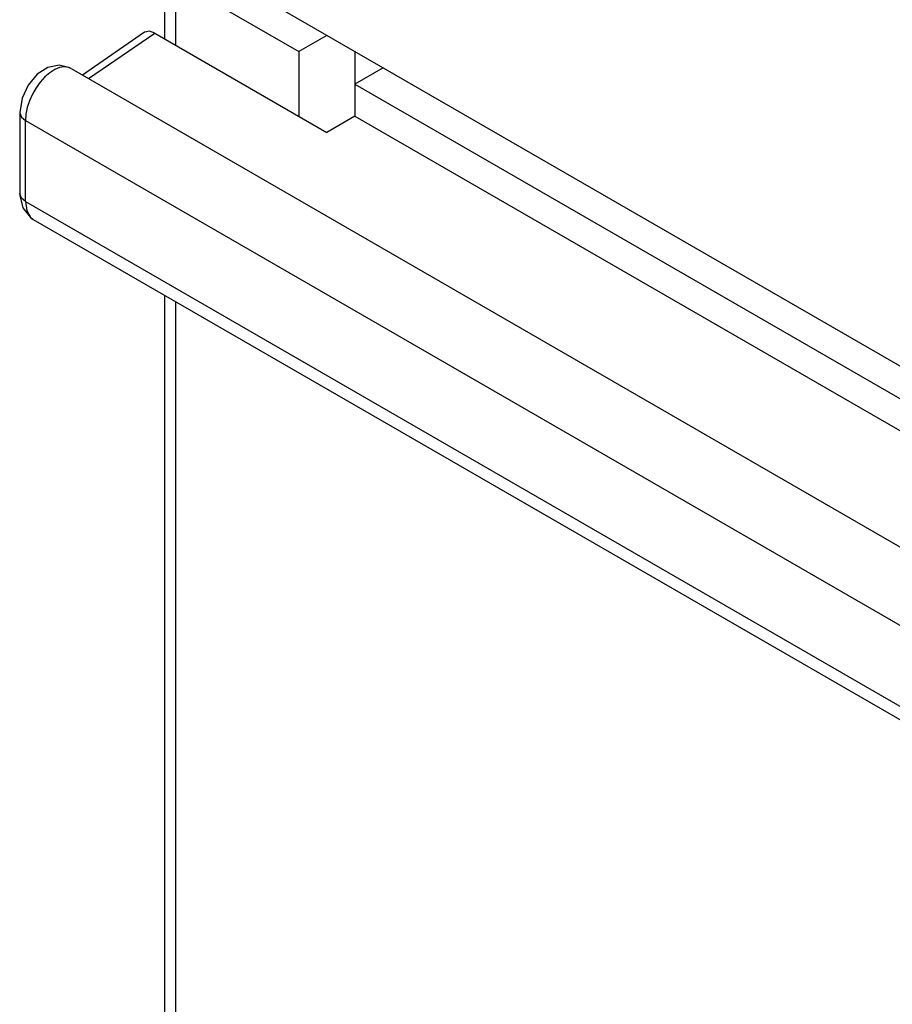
# Model space of a CAD drawing. Extents: x 0 to 594, y 0 to 420.
# Tile 4 of 35: x 208 to 230, y 170 to 195. Entities that reach past the tile are written whole.
import ezdxf

# ---------------------------------------------------------------- set-up
doc = ezdxf.new("R2010")
doc.units = 0
doc.header["$LTSCALE"] = 32.67
doc.layers.add('40000_ISO', color=7, linetype='CONTINUOUS')

msp = doc.modelspace()

# ---------------------------------------------------------------- linework, layer by layer
at = {"layer": '40000_ISO', "color": 7, "linetype": 'CONTINUOUS'}
for p, q in [((211.641, 196.588), (245.406, 177.095)), ((211.348, 196.177), (211.348, 194.312)), ((211.641, 194.143), (211.641, 195.769)), ((211.641, 195.769), (214.735, 193.983)), ((210.848, 194.47), (209.283, 193.393)), ((209.437, 193.305), (211.105, 194.452)), ((210.859, 194.477), (210.848, 194.47)), ((210.972, 194.499), (210.859, 194.477)), ((211.105, 194.452), (210.972, 194.499)), ((211.105, 194.452), (215.442, 191.949)), ((215.444, 194.392), (214.735, 193.983)), ((214.735, 193.983), (214.735, 192.357)), ((216.149, 193.986), (216.149, 192.357)), ((208.41, 193.586), (208.142, 193.414)), ((208.695, 193.64), (208.41, 193.586)), ((208.586, 193.529), (208.462, 193.45)), ((208.709, 193.579), (208.586, 193.529)), ((208.968, 193.574), (208.695, 193.64)), ((208.825, 193.598), (208.709, 193.579)), ((208.931, 193.585), (208.825, 193.598)), ((209.002, 193.556), (208.931, 193.585)), ((209.002, 193.555), (208.968, 193.574)), ((209.002, 193.556), (241.974, 174.52)), ((216.859, 193.576), (216.149, 193.166)), ((208.142, 193.414), (207.916, 193.142)), ((208.223, 193.217), (208.117, 193.071)), ((208.339, 193.345), (208.223, 193.217)), ((208.462, 193.45), (208.339, 193.345)), ((207.916, 193.142), (207.764, 192.813)), ((208.117, 193.071), (208.025, 192.911)), ((216.149, 193.166), (240.898, 178.878)), ((207.764, 192.813), (207.705, 192.45)), ((207.95, 192.744), (207.894, 192.574)), ((208.025, 192.911), (207.95, 192.744)), ((207.894, 192.574), (207.86, 192.408)), ((207.705, 192.45), (207.706, 192.438)), ((207.705, 192.45), (207.705, 190.409)), ((207.706, 192.438), (207.747, 192.336)), ((207.747, 192.336), (207.849, 192.25)), ((207.86, 192.408), (207.849, 192.25)), ((207.849, 190.209), (207.849, 192.25)), ((207.849, 192.25), (240.713, 173.276)), ((216.149, 192.357), (215.442, 191.949)), ((216.149, 192.357), (240.898, 178.069)), ((207.706, 190.397), (207.705, 190.409)), ((207.705, 190.409), (207.707, 190.355)), ((207.747, 190.295), (207.706, 190.397)), ((207.707, 190.355), (207.782, 190.047)), ((207.849, 190.209), (207.747, 190.295)), ((207.782, 190.047), (207.979, 189.802)), ((207.849, 190.209), (207.882, 189.977)), ((207.849, 190.209), (240.713, 171.235)), ((207.882, 189.977), (207.977, 189.811)), ((207.977, 189.811), (208.046, 189.756)), ((207.979, 189.802), (208.047, 189.756)), ((208.046, 189.757), (240.93, 170.772)), ((211.348, 187.85), (211.348, 65.824)), ((211.641, 65.417), (211.641, 187.681))]:
    msp.add_line(p, q, dxfattribs=at)

doc.saveas('drawing.dxf')
